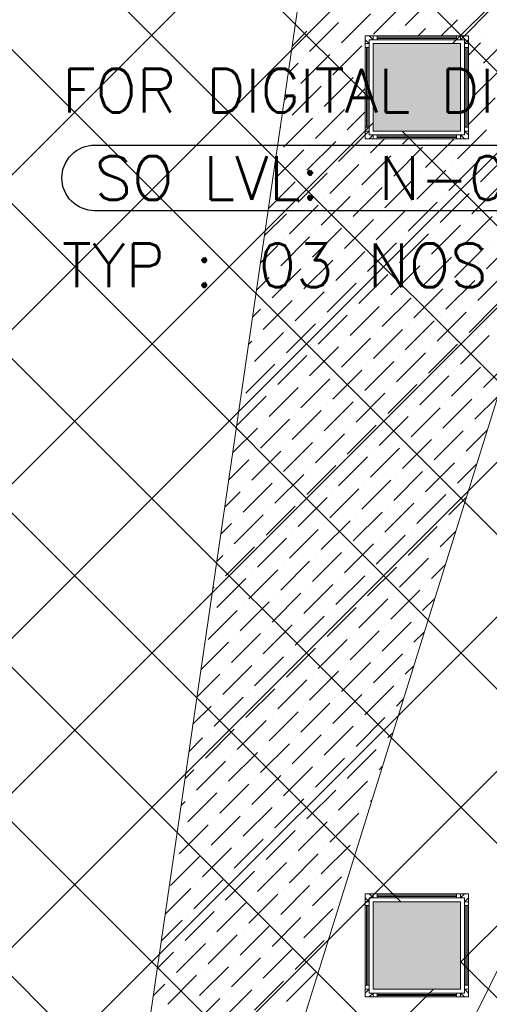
# Model space of a CAD drawing. Header units: millimetres. Extents: x -150 to 17700, y -13097 to 13830.
# Tile 59 of 67: x 11011 to 12086, y 9095 to 11349. Entities that reach past the tile are written whole.
import ezdxf
from ezdxf.enums import TextEntityAlignment as Align

# ---------------------------------------------------------------- set-up
doc = ezdxf.new("R2010")
doc.units = ezdxf.units.MM
doc.header["$MEASUREMENT"] = 0
doc.layers.get('0').update_dxf_attribs({"lineweight": 5})
doc.layers.add('ELEC-SO-LVL-TAG', color=7, linetype='Continuous')
for name, color, linetype, lineweight, true_color in [('RCP XREF$0$A-CEILING-01', 9, 'Continuous', 0, 0x808080), ('RCP XREF$0$A-CELING ELEMENT', 9, 'Continuous', 0, 0x808080), ('RCP XREF$0$A-FLOORING', 9, 'Continuous', 0, 0x808080), ('RCP XREF$0$A-Wall & Column', 9, 'Continuous', 0, 0x808080)]:
    doc.layers.add(name, color=color, linetype=linetype, lineweight=lineweight, true_color=true_color)
doc.layers.add('RCP XREF$0$Z-TB-NONPLOT', color=9, linetype='Continuous', lineweight=0, true_color=0x808080, plot=False)
doc.styles.add('ROMANS-100', font='romans.shx')
doc.styles.get("Standard").update_dxf_attribs({"font": 'romans.shx'})

# ---------------------------------------------------------------- blocks, each defined once
blk = doc.blocks.new('RCP XREF')
at = {"layer": 'RCP XREF$0$A-Wall & Column', "lineweight": 0, "true_color": 0x808080}
h = blk.add_hatch(color=8, dxfattribs=at)
h.dxf.hatch_style = 1
h.paths.add_polyline_path([(12020.1, 11294.2), (11820.1, 11294.2), (11820.1, 11094.2), (12020.1, 11094.2)])
h = blk.add_hatch(color=8, dxfattribs=at)
h.dxf.hatch_style = 1
h.paths.add_polyline_path([(12020, 9130), (12020, 9330), (11820, 9330), (11820, 9130)])
at = {"layer": 'RCP XREF$0$A-CEILING-01', "color": 8, "linetype": 'Continuous', "lineweight": 0, "true_color": 0x808080}
for p, q in [((4273.6, 3920), (13733.6, 13380)), ((4980.7, 3920), (14440.7, 13380)), ((5334.2, 3920), (14794.2, 13380)), ((5687.8, 3920), (15147.8, 13380)), ((6030, 6030), (13380, 13380)), ((11820, 8332.5), (6772.5, 13380)), ((13132.5, 7373.6), (7126.1, 13380)), ((13309.2, 7550.4), (7479.7, 13380)), ((11883.2, 9330), (7833.2, 13380)), ((13662.8, 7904), (8186.8, 13380)), ((13839.6, 8080.7), (8540.3, 13380)), ((14016.3, 8257.5), (8893.9, 13380)), ((14193.1, 8434.3), (9247.4, 13380)), ((11820.1, 11160.8), (9601, 13380)), ((14450, 8884.5), (9954.5, 13380)), ((12001.3, 11294.2), (14087.1, 13380)), ((6041.3, 3920), (14450, 12328.7)), ((6135, 3660.1), (14450, 11975.1)), ((12020, 9191.6), (14450, 11621.6)), ((4627.1, 3920), (11820.1, 11113)), ((14441, 8540), (11886.7, 11094.2)), ((13486, 7727.2), (12020, 9193.2)), ((6135, 3306.6), (11958.4, 9130))]:
    blk.add_line(p, q, dxfattribs=at)
at = {"layer": 'RCP XREF$0$A-CEILING-01', "color": 8, "lineweight": 0, "true_color": 0x808080}
for p, q in [((11802.1, 11312.2), (12038.1, 11312.2)), ((11802.1, 11076.2), (11802.1, 11312.2)), ((11820.1, 11294.2), (12020.1, 11294.2)), ((11820.1, 11094.2), (11820.1, 11294.2)), ((11820.1, 11294.2), (12020.1, 11294.2)), ((11820.1, 11094.2), (11820.1, 11294.2)), ((12020.1, 11294.2), (12020.1, 11094.2)), ((12020.1, 11294.2), (12020.1, 11094.2)), ((12038.1, 11312.2), (12038.1, 11076.2)), ((12020.1, 11094.2), (11820.1, 11094.2)), ((12020.1, 11094.2), (11820.1, 11094.2)), ((12038.1, 11076.2), (11802.1, 11076.2)), ((11820, 9330), (12020, 9330)), ((11820, 9130), (11820, 9330)), ((11820, 9330), (12020, 9330)), ((11820, 9130), (11820, 9330)), ((12020, 9330), (12020, 9130)), ((12020, 9330), (12020, 9130)), ((12020, 9130), (11820, 9130)), ((12020, 9130), (11820, 9130))]:
    blk.add_line(p, q, dxfattribs=at)
at = {"layer": 'RCP XREF$0$A-CELING ELEMENT', "color": 8, "lineweight": 0, "true_color": 0x808080}
for p, q in [((11619.3, 8927.6), (13146.8, 13830)), ((11300.2, 8999.2), (11925.2, 13280)), ((11923.5, 8807.1), (13250, 11490.4))]:
    blk.add_line(p, q, dxfattribs=at)
at = {"layer": 'RCP XREF$0$A-CELING ELEMENT', "color": 8, "linetype": 'Continuous', "lineweight": 0, "true_color": 0x808080, "transparency": 33554687}
for p, q in [((11820.7, 11315.9), (11887, 11382.2)), ((11893.6, 11335.8), (11959.9, 11402.1)), ((11747.8, 11296), (11814.1, 11362.3)), ((12029.1, 11312.2), (12085.9, 11369)), ((11674.8, 11276.2), (11741.1, 11342.4)), ((11953.3, 11342.4), (11953.3, 11342.4)), ((11976.1, 11312.2), (12012.9, 11349.1)), ((11634.5, 11288.8), (11668.2, 11322.6)), ((11681.5, 11335.8), (11681.5, 11335.8)), ((11880.4, 11322.6), (11880.4, 11322.6)), ((11923.1, 11312.2), (11940, 11329.2)), ((12072.6, 11249.6), (12138.9, 11315.9)), ((12038.1, 11268.2), (12066, 11296)), ((12079.2, 11309.3), (12079.2, 11309.3)), ((11655, 11203.2), (11721.3, 11269.5)), ((11727.9, 11223.1), (11794.2, 11289.4)), ((11734.5, 11282.8), (11734.5, 11282.8)), ((11625.4, 11226.7), (11648.3, 11249.6)), ((11661.6, 11262.9), (11661.6, 11262.9)), ((11787.5, 11229.7), (11787.5, 11229.7)), ((11800.8, 11243), (11802.1, 11244.3)), ((12052.7, 11176.7), (12119, 11243)), ((12059.3, 11236.4), (12059.3, 11236.4)), ((11708, 11150.2), (11774.3, 11216.5)), ((11714.6, 11209.9), (11714.6, 11209.9)), ((12038.1, 11215.2), (12046.1, 11223.1)), ((11635.1, 11130.3), (11701.4, 11196.6)), ((11641.7, 11190), (11641.7, 11190)), ((11780.9, 11170.1), (11802.1, 11191.3)), ((11616.3, 11164.6), (11628.4, 11176.7)), ((11767.7, 11156.8), (11767.7, 11156.8)), ((12038.1, 11109.1), (12099.1, 11170.1)), ((12039.5, 11163.5), (12039.5, 11163.5)), ((11688.1, 11077.3), (11754.4, 11143.6)), ((11694.7, 11136.9), (11694.7, 11136.9)), ((11761, 11097.2), (11802.1, 11138.3)), ((11615.2, 11057.4), (11681.5, 11123.7)), ((11621.8, 11117.1), (11621.8, 11117.1)), ((11607.3, 11102.5), (11608.6, 11103.8)), ((12012.9, 11030.9), (12079.2, 11097.2)), ((11668.2, 11004.4), (11734.5, 11070.6)), ((11741.1, 11024.2), (11802.1, 11085.2)), ((11747.8, 11083.9), (11747.8, 11083.9)), ((11814.1, 11044.1), (11846.2, 11076.2)), ((11887, 11064), (11899.2, 11076.2)), ((11940, 11011), (12005.3, 11076.2)), ((11946.6, 11070.6), (11946.6, 11070.6)), ((11595.3, 10984.5), (11661.6, 11050.8)), ((11601.9, 11044.1), (11601.9, 11044.1)), ((11674.8, 11064), (11674.8, 11064)), ((11867.1, 10991.1), (11933.4, 11057.4)), ((11873.7, 11050.8), (11873.7, 11050.8)), ((12066, 10977.8), (12132.3, 11044.1)), ((11794.2, 10971.2), (11860.5, 11037.5)), ((11800.8, 11030.9), (11800.8, 11030.9)), ((11993, 10958), (12059.3, 11024.2)), ((12072.6, 11037.5), (12072.6, 11037.5)), ((11721.3, 10951.3), (11787.5, 11017.6)), ((11727.9, 11011), (11727.9, 11011)), ((11920.1, 10938.1), (11986.4, 11004.4)), ((11999.7, 11017.6), (11999.7, 11017.6)), ((11580.1, 10916.2), (11641.7, 10977.8)), ((11648.3, 10931.4), (11714.6, 10997.7)), ((11655, 10991.1), (11655, 10991.1)), ((11847.2, 10918.2), (11913.5, 10984.5)), ((11853.8, 10977.8), (11853.8, 10977.8)), ((11926.8, 10997.7), (11926.8, 10997.7)), ((11774.3, 10898.3), (11840.6, 10964.6)), ((11780.9, 10958), (11780.9, 10958)), ((12046.1, 10904.9), (12112.4, 10971.2)), ((12052.7, 10964.6), (12052.7, 10964.6)), ((11701.4, 10878.4), (11767.7, 10944.7)), ((11708, 10938.1), (11708, 10938.1)), ((11900.2, 10865.1), (11966.5, 10931.4)), ((11973.2, 10885), (12039.5, 10951.3)), ((11979.8, 10944.7), (11979.8, 10944.7)), ((11628.4, 10858.5), (11694.7, 10924.8)), ((11635.1, 10918.2), (11635.1, 10918.2)), ((11827.3, 10845.3), (11893.6, 10911.5)), ((11906.9, 10924.8), (11906.9, 10924.8)), ((11571, 10854.1), (11621.8, 10904.9)), ((11754.4, 10825.4), (11820.7, 10891.7)), ((11833.9, 10904.9), (11833.9, 10904.9)), ((12026.2, 10832), (12092.5, 10898.3)), ((12032.8, 10891.7), (12032.8, 10891.7)), ((11681.5, 10805.5), (11747.8, 10871.8)), ((11688.1, 10865.1), (11688.1, 10865.1)), ((11761, 10885), (11761, 10885)), ((11953.3, 10812.1), (12019.6, 10878.4)), ((11959.9, 10871.8), (11959.9, 10871.8)), ((11608.6, 10785.6), (11674.8, 10851.9)), ((11615.2, 10845.3), (11615.2, 10845.3)), ((11880.4, 10792.2), (11946.6, 10858.5)), ((11887, 10851.9), (11887, 10851.9)), ((12079.2, 10779), (12145.5, 10845.3)), ((11562, 10792), (11601.9, 10832)), ((11734.5, 10752.4), (11800.8, 10818.7)), ((11807.4, 10772.3), (11873.7, 10838.6)), ((11814.1, 10832), (11814.1, 10832)), ((12006.3, 10759.1), (12072.6, 10825.4)), ((12012.9, 10818.7), (12012.9, 10818.7)), ((12085.9, 10838.6), (12085.9, 10838.6)), ((11661.6, 10732.6), (11727.9, 10798.9)), ((11741.1, 10812.1), (11741.1, 10812.1)), ((11933.4, 10739.2), (11999.7, 10805.5)), ((11940, 10798.9), (11940, 10798.9)), ((11588.7, 10712.7), (11655, 10779)), ((11668.2, 10792.2), (11668.2, 10792.2)), ((11860.5, 10719.3), (11926.8, 10785.6)), ((11867.1, 10779), (11867.1, 10779)), ((11552.9, 10729.9), (11582, 10759.1)), ((11595.3, 10772.3), (11595.3, 10772.3)), ((11787.5, 10699.4), (11853.8, 10765.7)), ((11794.2, 10759.1), (11794.2, 10759.1)), ((11986.4, 10686.2), (12052.7, 10752.4)), ((12059.3, 10706), (12125.6, 10772.3)), ((12066, 10765.7), (12066, 10765.7)), ((11714.6, 10679.5), (11780.9, 10745.8)), ((11721.3, 10739.2), (11721.3, 10739.2)), ((11913.5, 10666.3), (11979.8, 10732.6)), ((11993, 10745.8), (11993, 10745.8)), ((11568.8, 10639.8), (11635.1, 10706)), ((11641.7, 10659.6), (11708, 10725.9)), ((11648.3, 10719.3), (11648.3, 10719.3)), ((11840.6, 10646.4), (11906.9, 10712.7)), ((11847.2, 10706), (11847.2, 10706)), ((11920.1, 10725.9), (11920.1, 10725.9)), ((11543.8, 10667.8), (11562.2, 10686.2)), ((11575.4, 10699.4), (11575.4, 10699.4)), ((11767.7, 10626.5), (11833.9, 10692.8)), ((11774.3, 10686.2), (11774.3, 10686.2)), ((12039.5, 10633.1), (12105.7, 10699.4)), ((12046.1, 10692.8), (12046.1, 10692.8)), ((11694.7, 10606.6), (11761, 10672.9)), ((11701.4, 10666.3), (11701.4, 10666.3)), ((11966.5, 10613.2), (12032.8, 10679.5)), ((11973.2, 10672.9), (11973.2, 10672.9)), ((11621.8, 10586.7), (11688.1, 10653)), ((11628.4, 10646.4), (11628.4, 10646.4)), ((11820.7, 10573.5), (11887, 10639.8)), ((11893.6, 10593.4), (11959.9, 10659.6)), ((11900.2, 10653), (11900.2, 10653)), ((11548.9, 10566.8), (11615.2, 10633.1)), ((11555.5, 10626.5), (11555.5, 10626.5)), ((11747.8, 10553.6), (11814.1, 10619.9)), ((11827.3, 10633.1), (11827.3, 10633.1)), ((12019.6, 10560.2), (12085.9, 10626.5)), ((12026.2, 10619.9), (12026.2, 10619.9)), ((11534.8, 10605.7), (11542.3, 10613.2)), ((11674.8, 10533.7), (11741.1, 10600)), ((11681.5, 10593.4), (11681.5, 10593.4)), ((11754.4, 10613.2), (11754.4, 10613.2)), ((11946.6, 10540.3), (12012.9, 10606.6)), ((11953.3, 10600), (11953.3, 10600)), ((11601.9, 10513.8), (11668.2, 10580.1)), ((11608.6, 10573.5), (11608.6, 10573.5)), ((11873.7, 10520.4), (11940, 10586.7)), ((11880.4, 10580.1), (11880.4, 10580.1)), ((11529, 10493.9), (11595.3, 10560.2)), ((11535.6, 10553.6), (11535.6, 10553.6)), ((11800.8, 10500.5), (11867.1, 10566.8)), ((11807.4, 10560.2), (11807.4, 10560.2)), ((11999.7, 10487.3), (12066, 10553.6)), ((12072.6, 10507.2), (12129.1, 10563.6)), ((12079.2, 10566.8), (12079.2, 10566.8)), ((11655, 10460.8), (11721.3, 10527.1)), ((11727.9, 10480.7), (11794.2, 10546.9)), ((11734.5, 10540.3), (11734.5, 10540.3)), ((11926.8, 10467.4), (11993, 10533.7)), ((11933.4, 10527.1), (11933.4, 10527.1)), ((12006.3, 10546.9), (12006.3, 10546.9)), ((11582, 10440.9), (11648.3, 10507.2)), ((11661.6, 10520.4), (11661.6, 10520.4)), ((11853.8, 10447.5), (11920.1, 10513.8)), ((11860.5, 10507.2), (11860.5, 10507.2)), ((11509.1, 10421), (11575.4, 10487.3)), ((11588.7, 10500.5), (11588.7, 10500.5)), ((11780.9, 10427.6), (11847.2, 10493.9)), ((11787.5, 10487.3), (11787.5, 10487.3)), ((11979.8, 10414.4), (12046.1, 10480.7)), ((12052.7, 10434.3), (12105.1, 10486.6)), ((12059.3, 10493.9), (12059.3, 10493.9)), ((11708, 10407.7), (11774.3, 10474)), ((11714.6, 10467.4), (11714.6, 10467.4)), ((11906.9, 10394.5), (11973.2, 10460.8)), ((11986.4, 10474), (11986.4, 10474)), ((11635.1, 10387.8), (11701.4, 10454.1)), ((11641.7, 10447.5), (11641.7, 10447.5)), ((11833.9, 10374.6), (11900.2, 10440.9)), ((11913.5, 10454.1), (11913.5, 10454.1)), ((11498.5, 10357.3), (11555.5, 10414.4)), ((11562.2, 10368), (11628.4, 10434.3)), ((11568.8, 10427.6), (11568.8, 10427.6)), ((11761, 10354.7), (11827.3, 10421)), ((11767.7, 10414.4), (11767.7, 10414.4)), ((11840.6, 10434.3), (11840.6, 10434.3)), ((12039.5, 10421), (12039.5, 10421)), ((11688.1, 10334.8), (11754.4, 10401.1)), ((11694.7, 10394.5), (11694.7, 10394.5)), ((11959.9, 10341.4), (12026.2, 10407.7)), ((11966.5, 10401.1), (11966.5, 10401.1)), ((12032.8, 10361.3), (12081.1, 10409.6)), ((11615.2, 10314.9), (11681.5, 10381.2)), ((11621.8, 10374.6), (11621.8, 10374.6)), ((11814.1, 10301.7), (11880.4, 10368)), ((11887, 10321.6), (11953.3, 10387.8)), ((11893.6, 10381.2), (11893.6, 10381.2)), ((11542.3, 10295), (11608.6, 10361.3)), ((11548.9, 10354.7), (11548.9, 10354.7)), ((11741.1, 10281.8), (11807.4, 10348.1)), ((11820.7, 10361.3), (11820.7, 10361.3)), ((12019.6, 10348.1), (12019.6, 10348.1)), ((11489.4, 10295.2), (11535.6, 10341.4)), ((11668.2, 10261.9), (11734.5, 10328.2)), ((11747.8, 10341.4), (11747.8, 10341.4)), ((11940, 10268.5), (12006.3, 10334.8)), ((11946.6, 10328.2), (11946.6, 10328.2)), ((12012.9, 10288.4), (12057.1, 10332.5)), ((11595.3, 10242), (11661.6, 10308.3)), ((11601.9, 10301.7), (11601.9, 10301.7)), ((11674.8, 10321.6), (11674.8, 10321.6)), ((11867.1, 10248.6), (11933.4, 10314.9)), ((11873.7, 10308.3), (11873.7, 10308.3)), ((11522.4, 10222.1), (11588.7, 10288.4)), ((11529, 10281.8), (11529, 10281.8)), ((11794.2, 10228.7), (11860.5, 10295)), ((11800.8, 10288.4), (11800.8, 10288.4)), ((11480.4, 10233.1), (11515.8, 10268.5)), ((11648.3, 10189), (11714.6, 10255.3)), ((11721.3, 10208.9), (11787.5, 10275.2)), ((11727.9, 10268.5), (11727.9, 10268.5)), ((11920.1, 10195.6), (11986.4, 10261.9)), ((11926.8, 10255.3), (11926.8, 10255.3)), ((11993, 10215.5), (12033.1, 10255.5)), ((11999.7, 10275.2), (11999.7, 10275.2)), ((11575.4, 10169.1), (11641.7, 10235.4)), ((11655, 10248.6), (11655, 10248.6)), ((11847.2, 10175.7), (11913.5, 10242)), ((11853.8, 10235.4), (11853.8, 10235.4)), ((11502.5, 10149.2), (11568.8, 10215.5)), ((11582, 10228.7), (11582, 10228.7)), ((11774.3, 10155.8), (11840.6, 10222.1)), ((11780.9, 10215.5), (11780.9, 10215.5)), ((11471.3, 10171), (11495.9, 10195.6)), ((11509.1, 10208.9), (11509.1, 10208.9)), ((11701.4, 10135.9), (11767.7, 10202.2)), ((11708, 10195.6), (11708, 10195.6)), ((11900.2, 10122.7), (11966.5, 10189)), ((11979.8, 10202.2), (11979.8, 10202.2)), ((11628.4, 10116.1), (11694.7, 10182.3)), ((11635.1, 10175.7), (11635.1, 10175.7)), ((11827.3, 10102.8), (11893.6, 10169.1)), ((11906.9, 10182.3), (11906.9, 10182.3)), ((11973.2, 10142.6), (12009.1, 10178.5)), ((11482.6, 10076.3), (11548.9, 10142.6)), ((11555.5, 10096.2), (11621.8, 10162.5)), ((11562.2, 10155.8), (11562.2, 10155.8)), ((11754.4, 10082.9), (11820.7, 10149.2)), ((11761, 10142.6), (11761, 10142.6)), ((11833.9, 10162.5), (11833.9, 10162.5)), ((11462.2, 10108.9), (11476, 10122.7)), ((11489.2, 10135.9), (11489.2, 10135.9)), ((11681.5, 10063), (11747.8, 10129.3)), ((11688.1, 10122.7), (11688.1, 10122.7)), ((11959.9, 10129.3), (11959.9, 10129.3)), ((11608.6, 10043.1), (11674.8, 10109.4)), ((11615.2, 10102.8), (11615.2, 10102.8)), ((11880.4, 10049.8), (11946.6, 10116.1)), ((11887, 10109.4), (11887, 10109.4)), ((11953.3, 10069.6), (11985.1, 10101.4)), ((11535.6, 10023.2), (11601.9, 10089.5)), ((11542.3, 10082.9), (11542.3, 10082.9)), ((11734.5, 10010), (11800.8, 10076.3)), ((11807.4, 10029.9), (11873.7, 10096.2)), ((11814.1, 10089.5), (11814.1, 10089.5)), ((11462.7, 10003.4), (11529, 10069.6)), ((11469.3, 10063), (11469.3, 10063)), ((11661.6, 9990.1), (11727.9, 10056.4)), ((11741.1, 10069.6), (11741.1, 10069.6)), ((11940, 10056.4), (11940, 10056.4)), ((11453.2, 10046.8), (11456.1, 10049.8)), ((11588.7, 9970.2), (11655, 10036.5)), ((11595.3, 10029.9), (11595.3, 10029.9)), ((11668.2, 10049.8), (11668.2, 10049.8)), ((11860.5, 9976.8), (11926.8, 10043.1)), ((11867.1, 10036.5), (11867.1, 10036.5)), ((11515.8, 9950.3), (11582, 10016.6)), ((11522.4, 10010), (11522.4, 10010)), ((11787.5, 9957), (11853.8, 10023.2)), ((11794.2, 10016.6), (11794.2, 10016.6)), ((11933.4, 9996.7), (11961.1, 10024.4)), ((11442.8, 9930.4), (11509.1, 9996.7)), ((11449.5, 9990.1), (11449.5, 9990.1)), ((11714.6, 9937.1), (11780.9, 10003.4)), ((11721.3, 9996.7), (11721.3, 9996.7)), ((11568.8, 9897.3), (11635.1, 9963.6)), ((11641.7, 9917.2), (11708, 9983.5)), ((11648.3, 9976.8), (11648.3, 9976.8)), ((11840.6, 9903.9), (11906.9, 9970.2)), ((11847.2, 9963.6), (11847.2, 9963.6)), ((11920.1, 9983.5), (11920.1, 9983.5)), ((11495.9, 9877.4), (11562.2, 9943.7)), ((11575.4, 9957), (11575.4, 9957)), ((11767.7, 9884), (11833.9, 9950.3)), ((11774.3, 9943.7), (11774.3, 9943.7)), ((11913.5, 9923.8), (11937, 9947.4)), ((11426, 9860.5), (11489.2, 9923.8)), ((11502.5, 9937.1), (11502.5, 9937.1)), ((11694.7, 9864.1), (11761, 9930.4)), ((11701.4, 9923.8), (11701.4, 9923.8)), ((11621.8, 9844.3), (11688.1, 9910.6)), ((11628.4, 9903.9), (11628.4, 9903.9)), ((11820.7, 9831), (11887, 9897.3)), ((11900.2, 9910.6), (11900.2, 9910.6)), ((11548.9, 9824.4), (11615.2, 9890.7)), ((11555.5, 9884), (11555.5, 9884)), ((11747.8, 9811.1), (11814.1, 9877.4)), ((11827.3, 9890.7), (11827.3, 9890.7)), ((11416.9, 9798.4), (11469.3, 9850.9)), ((11476, 9804.5), (11542.3, 9870.8)), ((11482.6, 9864.1), (11482.6, 9864.1)), ((11674.8, 9791.2), (11741.1, 9857.5)), ((11681.5, 9850.9), (11681.5, 9850.9)), ((11754.4, 9870.8), (11754.4, 9870.8)), ((11893.6, 9850.9), (11913, 9870.3)), ((11601.9, 9771.3), (11668.2, 9837.6)), ((11608.6, 9831), (11608.6, 9831)), ((11880.4, 9837.6), (11880.4, 9837.6)), ((11529, 9751.5), (11595.3, 9817.7)), ((11535.6, 9811.1), (11535.6, 9811.1)), ((11727.9, 9738.2), (11794.2, 9804.5)), ((11800.8, 9758.1), (11867.1, 9824.4)), ((11807.4, 9817.7), (11807.4, 9817.7)), ((11456.1, 9731.6), (11522.4, 9797.9)), ((11462.7, 9791.2), (11462.7, 9791.2)), ((11655, 9718.3), (11721.3, 9784.6)), ((11734.5, 9797.9), (11734.5, 9797.9)), ((11873.7, 9778), (11889, 9793.3)), ((11407.8, 9736.3), (11449.5, 9778)), ((11582, 9698.4), (11648.3, 9764.7)), ((11661.6, 9778), (11661.6, 9778)), ((11860.5, 9764.7), (11860.5, 9764.7)), ((11509.1, 9678.5), (11575.4, 9744.8)), ((11515.8, 9738.2), (11515.8, 9738.2)), ((11588.7, 9758.1), (11588.7, 9758.1)), ((11780.9, 9685.2), (11847.2, 9751.5)), ((11787.5, 9744.8), (11787.5, 9744.8)), ((11436.2, 9658.6), (11502.5, 9724.9)), ((11442.8, 9718.3), (11442.8, 9718.3)), ((11708, 9665.3), (11774.3, 9731.6)), ((11714.6, 9724.9), (11714.6, 9724.9)), ((11853.8, 9705), (11865, 9716.3)), ((11398.8, 9674.2), (11429.6, 9705)), ((11562.2, 9625.5), (11628.4, 9691.8)), ((11635.1, 9645.4), (11701.4, 9711.7)), ((11641.7, 9705), (11641.7, 9705)), ((11840.6, 9691.8), (11840.6, 9691.8)), ((11489.2, 9605.6), (11555.5, 9671.9)), ((11568.8, 9685.2), (11568.8, 9685.2)), ((11761, 9612.2), (11827.3, 9678.5)), ((11767.7, 9671.9), (11767.7, 9671.9)), ((11416.3, 9585.7), (11482.6, 9652)), ((11495.9, 9665.3), (11495.9, 9665.3)), ((11688.1, 9592.4), (11754.4, 9658.6)), ((11694.7, 9652), (11694.7, 9652)), ((11389.7, 9612.1), (11409.7, 9632.1)), ((11422.9, 9645.4), (11422.9, 9645.4)), ((11615.2, 9572.5), (11681.5, 9638.8)), ((11621.8, 9632.1), (11621.8, 9632.1)), ((11833.9, 9632.1), (11841, 9639.2)), ((11542.3, 9552.6), (11608.6, 9618.9)), ((11548.9, 9612.2), (11548.9, 9612.2)), ((11741.1, 9539.3), (11807.4, 9605.6)), ((11820.7, 9618.9), (11820.7, 9618.9)), ((11396.4, 9512.8), (11462.7, 9579.1)), ((11469.3, 9532.7), (11535.6, 9599)), ((11476, 9592.4), (11476, 9592.4)), ((11668.2, 9519.4), (11734.5, 9585.7)), ((11674.8, 9579.1), (11674.8, 9579.1)), ((11747.8, 9599), (11747.8, 9599)), ((11380.6, 9550), (11389.8, 9559.2)), ((11403.1, 9572.5), (11403.1, 9572.5)), ((11595.3, 9499.5), (11661.6, 9565.8)), ((11601.9, 9559.2), (11601.9, 9559.2)), ((11814.1, 9559.2), (11817, 9562.2)), ((11522.4, 9479.7), (11588.7, 9545.9)), ((11529, 9539.3), (11529, 9539.3)), ((11800.8, 9545.9), (11800.8, 9545.9)), ((11449.5, 9459.8), (11515.8, 9526.1)), ((11456.1, 9519.4), (11456.1, 9519.4)), ((11648.3, 9446.5), (11714.6, 9512.8)), ((11721.3, 9466.4), (11787.5, 9532.7)), ((11727.9, 9526.1), (11727.9, 9526.1)), ((11376.5, 9439.9), (11442.8, 9506.2)), ((11383.2, 9499.5), (11383.2, 9499.5)), ((11575.4, 9426.6), (11641.7, 9492.9)), ((11655, 9506.2), (11655, 9506.2)), ((11502.5, 9406.7), (11568.8, 9473)), ((11509.1, 9466.4), (11509.1, 9466.4)), ((11582, 9486.3), (11582, 9486.3)), ((11780.9, 9473), (11780.9, 9473)), ((11429.6, 9386.8), (11495.9, 9453.1)), ((11436.2, 9446.5), (11436.2, 9446.5)), ((11701.4, 9393.5), (11767.7, 9459.8)), ((11708, 9453.1), (11708, 9453.1)), ((11356.7, 9367), (11422.9, 9433.3)), ((11363.3, 9426.6), (11363.3, 9426.6)), ((11628.4, 9373.6), (11694.7, 9439.9)), ((11635.1, 9433.3), (11635.1, 9433.3)), ((11482.6, 9333.8), (11548.9, 9400.1)), ((11555.5, 9353.7), (11621.8, 9420)), ((11562.2, 9413.4), (11562.2, 9413.4)), ((11761, 9400.1), (11761, 9400.1)), ((11409.7, 9313.9), (11476, 9380.2)), ((11489.2, 9393.5), (11489.2, 9393.5)), ((11681.5, 9320.6), (11747.8, 9386.8)), ((11688.1, 9380.2), (11688.1, 9380.2)), ((11344.4, 9301.6), (11403.1, 9360.3)), ((11416.3, 9373.6), (11416.3, 9373.6)), ((11608.6, 9300.7), (11674.8, 9367)), ((11615.2, 9360.3), (11615.2, 9360.3)), ((11535.6, 9280.8), (11601.9, 9347.1)), ((11542.3, 9340.4), (11542.3, 9340.4)), ((11462.7, 9260.9), (11529, 9327.2)), ((11469.3, 9320.6), (11469.3, 9320.6)), ((11661.6, 9247.6), (11727.9, 9313.9)), ((11741.1, 9327.2), (11741.1, 9327.2)), ((11335.3, 9239.5), (11383.2, 9287.4)), ((11389.8, 9241), (11456.1, 9307.3)), ((11396.4, 9300.7), (11396.4, 9300.7)), ((11588.7, 9227.8), (11655, 9294)), ((11595.3, 9287.4), (11595.3, 9287.4)), ((11668.2, 9307.3), (11668.2, 9307.3)), ((11515.8, 9207.9), (11582, 9274.2)), ((11522.4, 9267.5), (11522.4, 9267.5)), ((11442.8, 9188), (11509.1, 9254.3)), ((11449.5, 9247.6), (11449.5, 9247.6)), ((11641.7, 9174.7), (11708, 9241)), ((11369.9, 9168.1), (11436.2, 9234.4)), ((11376.5, 9227.8), (11376.5, 9227.8)), ((11568.8, 9154.8), (11635.1, 9221.1)), ((11648.3, 9234.4), (11648.3, 9234.4)), ((11326.2, 9177.5), (11363.3, 9214.5)), ((11495.9, 9134.9), (11562.2, 9201.2)), ((11575.4, 9214.5), (11575.4, 9214.5)), ((11422.9, 9115.1), (11489.2, 9181.3)), ((11429.6, 9174.7), (11429.6, 9174.7)), ((11502.5, 9194.6), (11502.5, 9194.6)), ((11350, 9095.2), (11416.3, 9161.5)), ((11356.7, 9154.8), (11356.7, 9154.8)), ((11621.8, 9101.8), (11688.1, 9168.1)), ((11628.4, 9161.5), (11628.4, 9161.5)), ((11317.2, 9115.4), (11343.4, 9141.6)), ((11476, 9062), (11542.3, 9128.3)), ((11548.9, 9081.9), (11615.2, 9148.2)), ((11555.5, 9141.6), (11555.5, 9141.6)), ((11403.1, 9042.1), (11469.3, 9108.4)), ((11482.6, 9121.7), (11482.6, 9121.7)), ((11409.7, 9101.8), (11409.7, 9101.8))]:
    blk.add_line(p, q, dxfattribs=at)
at = {"layer": 'RCP XREF$0$A-FLOORING', "color": 8, "lineweight": 0, "true_color": 0x808080}
for p, q in [((11802.1, 11312.2), (12038.1, 11312.2)), ((11802.1, 11076.2), (11802.1, 11312.2)), ((12038.1, 11312.2), (12038.1, 11076.2)), ((12038.1, 11076.2), (11802.1, 11076.2))]:
    blk.add_line(p, q, dxfattribs=at)
at = {"layer": 'RCP XREF$0$A-Wall & Column', "color": 8, "lineweight": 0, "true_color": 0x808080}
for p, q in [((11802.1, 11303.2), (11802.1, 11294.2)), ((11811.1, 11312.2), (11820.1, 11312.2)), ((11820.1, 11294.2), (12020.1, 11294.2)), ((11820.1, 11094.2), (11820.1, 11294.2)), ((11829.1, 11312.2), (12011.1, 11312.2)), ((11829.1, 11309.2), (12011.1, 11309.2)), ((11829.1, 11306.2), (12011.1, 11306.2)), ((12020.1, 11312.2), (12029.1, 11312.2)), ((12020.1, 11294.2), (12020.1, 11094.2)), ((12038.1, 11303.2), (12038.1, 11294.2)), ((11802.1, 11285.2), (11802.1, 11103.2)), ((11805.1, 11285.2), (11805.1, 11103.2)), ((11808.1, 11285.2), (11808.1, 11103.2)), ((12032.1, 11285.2), (12032.1, 11103.2)), ((12035.1, 11285.2), (12035.1, 11103.2)), ((12038.1, 11285.2), (12038.1, 11103.2)), ((11802.1, 11085.2), (11802.1, 11094.2)), ((12020.1, 11094.2), (11820.1, 11094.2)), ((12038.1, 11094.2), (12038.1, 11085.2)), ((11811.1, 11076.2), (11820.1, 11076.2)), ((11829.1, 11082.2), (12011.1, 11082.2)), ((11829.1, 11079.2), (12011.1, 11079.2)), ((11829.1, 11076.2), (12011.1, 11076.2)), ((12029.1, 11076.2), (12020.1, 11076.2)), ((11802, 9339), (11802, 9330)), ((11811, 9348), (11820, 9348)), ((11829, 9348), (12011, 9348)), ((11829, 9345), (12011, 9345)), ((11829, 9342), (12011, 9342)), ((12020, 9348), (12029, 9348)), ((12038, 9339), (12038, 9330)), ((11802, 9321), (11802, 9139)), ((11805, 9321), (11805, 9139)), ((11808, 9321), (11808, 9139)), ((12020, 9330), (11820, 9330)), ((11820, 9330), (11820, 9130)), ((11820, 9330), (12020, 9330)), ((11820, 9130), (11820, 9330)), ((12020, 9130), (12020, 9330)), ((12020, 9330), (12020, 9130)), ((12032, 9321), (12032, 9139)), ((12035, 9321), (12035, 9139)), ((12038, 9321), (12038, 9139)), ((11802, 9121), (11802, 9130)), ((11820, 9130), (12020, 9130)), ((12020, 9130), (11820, 9130)), ((12038, 9130), (12038, 9121)), ((11811, 9112), (11820, 9112)), ((11829, 9118), (12011, 9118)), ((11829, 9115), (12011, 9115)), ((11829, 9112), (12011, 9112)), ((12029, 9112), (12020, 9112))]:
    blk.add_line(p, q, dxfattribs=at)
for points in [[(11820.1, 11303.2), (11811.1, 11312.2), (11802.1, 11312.2), (11802.1, 11303.2), (11811.1, 11294.2)], [(11811.1, 11294.2), (11802.1, 11294.2), (11802.1, 11285.2), (11811.1, 11285.2)], [(11829.1, 11303.2), (11829.1, 11312.2), (11820.1, 11312.2), (11820.1, 11303.2)], [(12020.1, 11303.2), (12020.1, 11312.2), (12011.1, 11312.2), (12011.1, 11303.2)], [(12029.1, 11294.2), (12038.1, 11303.2), (12038.1, 11312.2), (12029.1, 11312.2), (12020.1, 11303.2)], [(12029.1, 11285.2), (12038.1, 11285.2), (12038.1, 11294.2), (12029.1, 11294.2)], [(11811.1, 11103.2), (11802.1, 11103.2), (11802.1, 11094.2), (11811.1, 11094.2)], [(11811.1, 11094.2), (11802.1, 11085.2), (11802.1, 11076.2), (11811.1, 11076.2), (11820.1, 11085.2)], [(12020.1, 11085.2), (12029.1, 11076.2), (12038.1, 11076.2), (12038.1, 11085.2), (12029.1, 11094.2)], [(12029.1, 11094.2), (12038.1, 11094.2), (12038.1, 11103.2), (12029.1, 11103.2)], [(11820.1, 11085.2), (11820.1, 11076.2), (11829.1, 11076.2), (11829.1, 11085.2)], [(12011.1, 11085.2), (12011.1, 11076.2), (12020.1, 11076.2), (12020.1, 11085.2)], [(11820, 9339), (11811, 9348), (11802, 9348), (11802, 9339), (11811, 9330)], [(11829, 9339), (11829, 9348), (11820, 9348), (11820, 9339)], [(12020, 9339), (12020, 9348), (12011, 9348), (12011, 9339)], [(12029, 9330), (12038, 9339), (12038, 9348), (12029, 9348), (12020, 9339)], [(11811, 9330), (11802, 9330), (11802, 9321), (11811, 9321)], [(12029, 9321), (12038, 9321), (12038, 9330), (12029, 9330)], [(11811, 9139), (11802, 9139), (11802, 9130), (11811, 9130)], [(11811, 9130), (11802, 9121), (11802, 9112), (11811, 9112), (11820, 9121)], [(12020, 9121), (12029, 9112), (12038, 9112), (12038, 9121), (12029, 9130)], [(12029, 9130), (12038, 9130), (12038, 9139), (12029, 9139)], [(11820, 9121), (11820, 9112), (11829, 9112), (11829, 9121)], [(12011, 9121), (12011, 9112), (12020, 9112), (12020, 9121)]]:
    blk.add_lwpolyline(points, dxfattribs=at)
for points in [[(11811.1, 11085.2), (12029.1, 11085.2), (12029.1, 11303.2), (11811.1, 11303.2)], [(11811, 9121), (12029, 9121), (12029, 9339), (11811, 9339)]]:
    blk.add_lwpolyline(points, close=True, dxfattribs=at)
at = {"layer": 'RCP XREF$0$Z-TB-NONPLOT', "color": 8, "lineweight": 0, "true_color": 0x808080}
for p, q in [((11802, 9348), (12038, 9348)), ((11802, 9112), (11802, 9348)), ((12038, 9348), (12038, 9112)), ((12038, 9112), (11802, 9112))]:
    blk.add_line(p, q, dxfattribs=at)
blk = doc.blocks.new('ELEC-SO-LVL-EQP-TYP-TAG')
at = {"layer": 'ELEC-SO-LVL-TAG'}
blk.add_lwpolyline([(75, 75), (1075, 75, -0.414214), (1150, 0), (1150, 0, -0.414214), (1075, -75), (75, -75, -0.414214), (0, 0), (0, 0, -0.414214)], format="xyb", close=True, dxfattribs=at)
at = {"layer": 'ELEC-SO-LVL-TAG', "char_height": 100, "attachment_point": 4}
for s, width, insert in [('{\\Fromans|c0;SO LVL:}', 1015.069, (75, 0)), ('{\\Fromans|c0;TYP :}', 391.476, (0, -200)), ('{\\Fromans|c0;NOS}', 391.476, (700, -200))]:
    blk.add_mtext_dynamic_manual_height_columns(s, width=width, gutter_width=1, heights=[0], dxfattribs=dict(at, insert=insert))
at = {"layer": 'ELEC-SO-LVL-TAG', "style": 'ROMANS-100'}
for tag, p in [('SO-EQP', (0, 200)), ('SO-LVL', (725, 0)), ('TYP-NOS', (450, -200))]:
    blk.add_attdef(tag, text='', height=100, dxfattribs=at).set_placement(p, align=Align.MIDDLE_LEFT)

msp = doc.modelspace()

# ---------------------------------------------------------------- block references
at = {"ltscale": 5}
msp.add_blockref('RCP XREF', (0, 0), dxfattribs=at)
at = {"layer": 'ELEC-SO-LVL-TAG'}
msp.add_blockref('ELEC-SO-LVL-EQP-TYP-TAG', (11107.9, 10986.9), dxfattribs=at).add_auto_attribs({'SO-EQP': 'FOR DIGITAL DISPLAY', 'TYP-NOS': '03', 'SO-LVL': 'N-01'})

doc.saveas('drawing.dxf')
